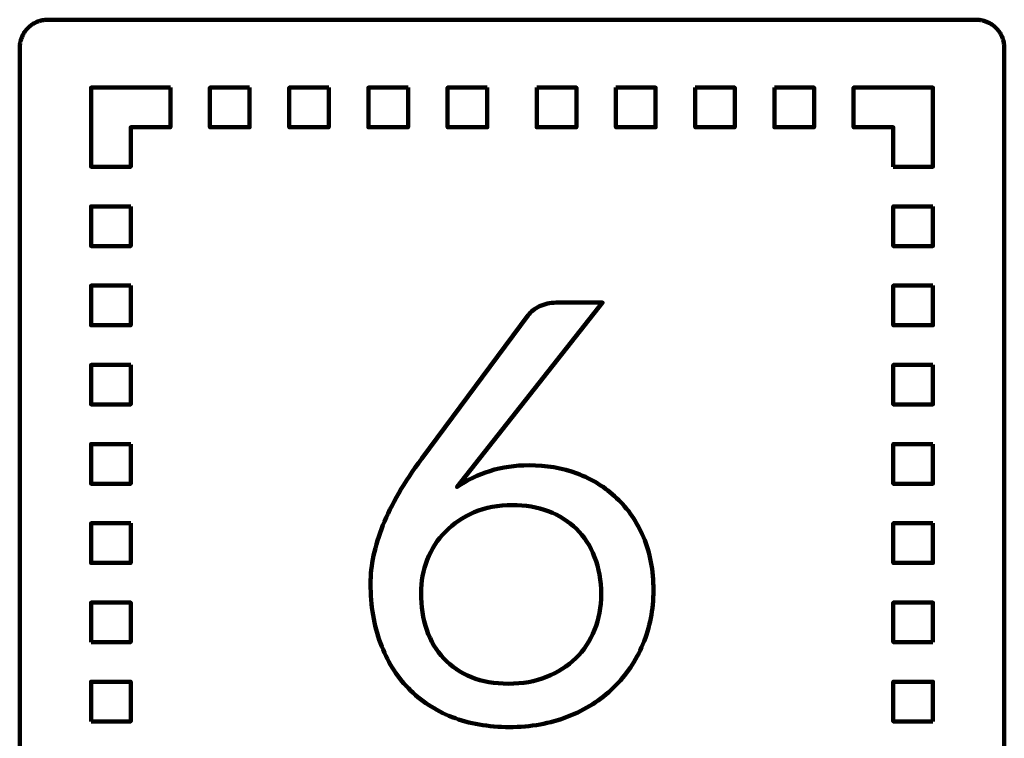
# Model space of a CAD drawing. Header units: millimetres. Extents: x -633 to 605, y -921 to 687.
# Tile 63 of 83: x 535 to 605, y -352 to -302. Entities that reach past the tile are written whole.
import ezdxf

# ---------------------------------------------------------------- set-up
doc = ezdxf.new("R2010")
doc.units = ezdxf.units.MM
doc.header["$MEASUREMENT"] = 0
doc.layers.add('Layer 1', color=7, linetype='Continuous')

msp = doc.modelspace()

# ---------------------------------------------------------------- linework, layer by layer
at = {"layer": 'Layer 1', "lineweight": 100}
for points, knots in [([(602.9018, -301.6834), (602.9018, -301.6834), (602.9648, -301.6864), (602.9648, -301.6864), (602.9648, -301.6864), (602.9648, -301.6864), (603.0278, -301.6914), (603.0278, -301.6914), (603.0278, -301.6914), (603.0278, -301.6914), (603.0908, -301.6984), (603.0908, -301.6984), (603.0908, -301.6984), (603.0908, -301.6984), (603.1538, -301.7074), (603.1538, -301.7074), (603.1538, -301.7074), (603.1538, -301.7074), (603.2158, -301.7184), (603.2158, -301.7184), (603.2158, -301.7184), (603.2158, -301.7184), (603.2778, -301.7314), (603.2778, -301.7314), (603.2778, -301.7314), (603.2778, -301.7314), (603.3398, -301.7464), (603.3398, -301.7464), (603.3398, -301.7464), (603.3398, -301.7464), (603.4008, -301.7624), (603.4008, -301.7624), (603.4008, -301.7624), (603.4008, -301.7624), (603.4608, -301.7814), (603.4608, -301.7814), (603.4608, -301.7814), (603.4608, -301.7814), (603.5208, -301.8024), (603.5208, -301.8024), (603.5208, -301.8024), (603.5208, -301.8024), (603.5798, -301.8244), (603.5798, -301.8244), (603.5798, -301.8244), (603.5798, -301.8244), (603.6378, -301.8494), (603.6378, -301.8494), (603.6378, -301.8494), (603.6378, -301.8494), (603.6958, -301.8754), (603.6958, -301.8754), (603.6958, -301.8754), (603.6958, -301.8754), (603.7528, -301.9034), (603.7528, -301.9034), (603.7528, -301.9034), (603.7528, -301.9034), (603.8078, -301.9334), (603.8078, -301.9334), (603.8078, -301.9334), (603.8078, -301.9334), (603.8628, -301.9644), (603.8628, -301.9644), (603.8628, -301.9644), (603.8628, -301.9644), (603.9168, -301.9974), (603.9168, -301.9974), (603.9168, -301.9974), (603.9168, -301.9974), (603.9698, -302.0324), (603.9698, -302.0324), (603.9698, -302.0324), (603.9698, -302.0324), (604.0208, -302.0694), (604.0208, -302.0694), (604.0208, -302.0694), (604.0208, -302.0694), (604.0718, -302.1074), (604.0718, -302.1074), (604.0718, -302.1074), (604.0718, -302.1074), (604.1208, -302.1474), (604.1208, -302.1474), (604.1208, -302.1474), (604.1208, -302.1474), (604.1688, -302.1884), (604.1688, -302.1884), (604.1688, -302.1884), (604.1688, -302.1884), (604.2148, -302.2314), (604.2148, -302.2314), (604.2148, -302.2314), (604.2148, -302.2314), (604.2608, -302.2754), (604.2608, -302.2754), (604.2608, -302.2754), (604.2608, -302.2754), (604.3038, -302.3214), (604.3038, -302.3214), (604.3038, -302.3214), (604.3038, -302.3214), (604.3468, -302.3684), (604.3468, -302.3684), (604.3468, -302.3684), (604.3468, -302.3684), (604.3868, -302.4164), (604.3868, -302.4164), (604.3868, -302.4164), (604.3868, -302.4164), (604.4268, -302.4664), (604.4268, -302.4664), (604.4268, -302.4664), (604.4268, -302.4664), (604.4638, -302.5174), (604.4638, -302.5174), (604.4638, -302.5174), (604.4638, -302.5174), (604.4998, -302.5684), (604.4998, -302.5684), (604.4998, -302.5684), (604.4998, -302.5684), (604.5348, -302.6224), (604.5348, -302.6224), (604.5348, -302.6224), (604.5348, -302.6224), (604.5668, -302.6764), (604.5668, -302.6764), (604.5668, -302.6764), (604.5668, -302.6764), (604.5978, -302.7314), (604.5978, -302.7314), (604.5978, -302.7314), (604.5978, -302.7314), (604.6278, -302.7874), (604.6278, -302.7874), (604.6278, -302.7874), (604.6278, -302.7874), (604.6548, -302.8444), (604.6548, -302.8444), (604.6548, -302.8444), (604.6548, -302.8444), (604.6808, -302.9024), (604.6808, -302.9024), (604.6808, -302.9024), (604.6808, -302.9024), (604.7038, -302.9604), (604.7038, -302.9604), (604.7038, -302.9604), (604.7038, -302.9604), (604.7258, -303.0204), (604.7258, -303.0204), (604.7258, -303.0204), (604.7258, -303.0204), (604.7458, -303.0804), (604.7458, -303.0804), (604.7458, -303.0804), (604.7458, -303.0804), (604.7638, -303.1404), (604.7638, -303.1404), (604.7638, -303.1404), (604.7638, -303.1404), (604.7798, -303.2014), (604.7798, -303.2014), (604.7798, -303.2014), (604.7798, -303.2014), (604.7948, -303.2634), (604.7948, -303.2634), (604.7948, -303.2634), (604.7948, -303.2634), (604.8068, -303.3254), (604.8068, -303.3254), (604.8068, -303.3254), (604.8068, -303.3254), (604.8168, -303.3884), (604.8168, -303.3884), (604.8168, -303.3884), (604.8168, -303.3884), (604.8258, -303.4504), (604.8258, -303.4504), (604.8258, -303.4504), (604.8258, -303.4504), (604.8318, -303.5134), (604.8318, -303.5134), (604.8318, -303.5134), (604.8318, -303.5134), (604.8358, -303.5764), (604.8358, -303.5764), (604.8358, -303.5764), (604.8358, -303.5764), (604.8388, -303.6394), (604.8388, -303.6394), (604.8388, -303.6394), (604.8388, -303.6394), (604.8388, -379.2824), (604.8388, -379.2824), (604.8388, -379.2824), (604.8388, -379.2824), (604.8378, -379.3454), (604.8378, -379.3454), (604.8378, -379.3454), (604.8378, -379.3454), (604.8348, -379.4084), (604.8348, -379.4084), (604.8348, -379.4084), (604.8348, -379.4084), (604.8298, -379.4714), (604.8298, -379.4714), (604.8298, -379.4714), (604.8298, -379.4714), (604.8228, -379.5344), (604.8228, -379.5344), (604.8228, -379.5344), (604.8228, -379.5344), (604.8138, -379.5974), (604.8138, -379.5974), (604.8138, -379.5974), (604.8138, -379.5974), (604.8028, -379.6594), (604.8028, -379.6594), (604.8028, -379.6594), (604.8028, -379.6594), (604.7898, -379.7214), (604.7898, -379.7214), (604.7898, -379.7214), (604.7898, -379.7214), (604.7748, -379.7834), (604.7748, -379.7834), (604.7748, -379.7834), (604.7748, -379.7834), (604.7588, -379.8444), (604.7588, -379.8444), (604.7588, -379.8444), (604.7588, -379.8444), (604.7398, -379.9044), (604.7398, -379.9044), (604.7398, -379.9044), (604.7398, -379.9044), (604.7188, -379.9644), (604.7188, -379.9644), (604.7188, -379.9644), (604.7188, -379.9644), (604.6968, -380.0234), (604.6968, -380.0234), (604.6968, -380.0234), (604.6968, -380.0234), (604.6718, -380.0814), (604.6718, -380.0814), (604.6718, -380.0814), (604.6718, -380.0814), (604.6458, -380.1394), (604.6458, -380.1394), (604.6458, -380.1394), (604.6458, -380.1394), (604.6178, -380.1964), (604.6178, -380.1964), (604.6178, -380.1964), (604.6178, -380.1964), (604.5878, -380.2514), (604.5878, -380.2514), (604.5878, -380.2514), (604.5878, -380.2514), (604.5568, -380.3064), (604.5568, -380.3064), (604.5568, -380.3064), (604.5568, -380.3064), (604.5238, -380.3604), (604.5238, -380.3604), (604.5238, -380.3604), (604.5238, -380.3604), (604.4888, -380.4134), (604.4888, -380.4134), (604.4888, -380.4134), (604.4888, -380.4134), (604.4518, -380.4644), (604.4518, -380.4644), (604.4518, -380.4644), (604.4518, -380.4644), (604.4138, -380.5154), (604.4138, -380.5154), (604.4138, -380.5154), (604.4138, -380.5154), (604.3738, -380.5644), (604.3738, -380.5644), (604.3738, -380.5644), (604.3738, -380.5644), (604.3328, -380.6124), (604.3328, -380.6124), (604.3328, -380.6124), (604.3328, -380.6124), (604.2898, -380.6584), (604.2898, -380.6584), (604.2898, -380.6584), (604.2898, -380.6584), (604.2458, -380.7044), (604.2458, -380.7044), (604.2458, -380.7044), (604.2458, -380.7044), (604.1998, -380.7474), (604.1998, -380.7474), (604.1998, -380.7474), (604.1998, -380.7474), (604.1528, -380.7904), (604.1528, -380.7904), (604.1528, -380.7904), (604.1528, -380.7904), (604.1048, -380.8304), (604.1048, -380.8304), (604.1048, -380.8304), (604.1048, -380.8304), (604.0548, -380.8704), (604.0548, -380.8704), (604.0548, -380.8704), (604.0548, -380.8704), (604.0038, -380.9074), (604.0038, -380.9074), (604.0038, -380.9074), (604.0038, -380.9074), (603.9528, -380.9434), (603.9528, -380.9434), (603.9528, -380.9434), (603.9528, -380.9434), (603.8988, -380.9784), (603.8988, -380.9784), (603.8988, -380.9784), (603.8988, -380.9784), (603.8448, -381.0104), (603.8448, -381.0104), (603.8448, -381.0104), (603.8448, -381.0104), (603.7898, -381.0414), (603.7898, -381.0414), (603.7898, -381.0414), (603.7898, -381.0414), (603.7338, -381.0714), (603.7338, -381.0714), (603.7338, -381.0714), (603.7338, -381.0714), (603.6768, -381.0984), (603.6768, -381.0984), (603.6768, -381.0984), (603.6768, -381.0984), (603.6188, -381.1244), (603.6188, -381.1244), (603.6188, -381.1244), (603.6188, -381.1244), (603.5608, -381.1474), (603.5608, -381.1474), (603.5608, -381.1474), (603.5608, -381.1474), (603.5008, -381.1694), (603.5008, -381.1694), (603.5008, -381.1694), (603.5008, -381.1694), (603.4408, -381.1894), (603.4408, -381.1894), (603.4408, -381.1894), (603.4408, -381.1894), (603.3808, -381.2074), (603.3808, -381.2074), (603.3808, -381.2074), (603.3808, -381.2074), (603.3198, -381.2234), (603.3198, -381.2234), (603.3198, -381.2234), (603.3198, -381.2234), (603.2578, -381.2384), (603.2578, -381.2384), (603.2578, -381.2384), (603.2578, -381.2384), (603.1958, -381.2504), (603.1958, -381.2504), (603.1958, -381.2504), (603.1958, -381.2504), (603.1328, -381.2604), (603.1328, -381.2604), (603.1328, -381.2604), (603.1328, -381.2604), (603.0708, -381.2694), (603.0708, -381.2694), (603.0708, -381.2694), (603.0708, -381.2694), (603.0078, -381.2754), (603.0078, -381.2754), (603.0078, -381.2754), (603.0078, -381.2754), (602.9448, -381.2794), (602.9448, -381.2794), (602.9448, -381.2794), (602.9448, -381.2794), (602.8818, -381.2824), (602.8818, -381.2824), (602.8818, -381.2824), (602.8818, -381.2824), (537.2388, -381.2824), (537.2388, -381.2824), (537.2388, -381.2824), (537.2388, -381.2824), (537.1758, -381.2814), (537.1758, -381.2814), (537.1758, -381.2814), (537.1758, -381.2814), (537.1128, -381.2784), (537.1128, -381.2784), (537.1128, -381.2784), (537.1128, -381.2784), (537.0498, -381.2734), (537.0498, -381.2734), (537.0498, -381.2734), (537.0498, -381.2734), (536.9868, -381.2664), (536.9868, -381.2664), (536.9868, -381.2664), (536.9868, -381.2664), (536.9238, -381.2574), (536.9238, -381.2574), (536.9238, -381.2574), (536.9238, -381.2574), (536.8618, -381.2464), (536.8618, -381.2464), (536.8618, -381.2464), (536.8618, -381.2464), (536.7998, -381.2334), (536.7998, -381.2334), (536.7998, -381.2334), (536.7998, -381.2334), (536.7378, -381.2184), (536.7378, -381.2184), (536.7378, -381.2184), (536.7378, -381.2184), (536.6768, -381.2024), (536.6768, -381.2024), (536.6768, -381.2024), (536.6768, -381.2024), (536.6168, -381.1834), (536.6168, -381.1834), (536.6168, -381.1834), (536.6168, -381.1834), (536.5568, -381.1624), (536.5568, -381.1624), (536.5568, -381.1624), (536.5568, -381.1624), (536.4978, -381.1404), (536.4978, -381.1404), (536.4978, -381.1404), (536.4978, -381.1404), (536.4398, -381.1154), (536.4398, -381.1154), (536.4398, -381.1154), (536.4398, -381.1154), (536.3818, -381.0894), (536.3818, -381.0894), (536.3818, -381.0894), (536.3818, -381.0894), (536.3248, -381.0614), (536.3248, -381.0614), (536.3248, -381.0614), (536.3248, -381.0614), (536.2698, -381.0314), (536.2698, -381.0314), (536.2698, -381.0314), (536.2698, -381.0314), (536.2148, -381.0004), (536.2148, -381.0004), (536.2148, -381.0004), (536.2148, -381.0004), (536.1608, -380.9674), (536.1608, -380.9674), (536.1608, -380.9674), (536.1608, -380.9674), (536.1078, -380.9324), (536.1078, -380.9324), (536.1078, -380.9324), (536.1078, -380.9324), (536.0568, -380.8954), (536.0568, -380.8954), (536.0568, -380.8954), (536.0568, -380.8954), (536.0058, -380.8574), (536.0058, -380.8574), (536.0058, -380.8574), (536.0058, -380.8574), (535.9568, -380.8174), (535.9568, -380.8174), (535.9568, -380.8174), (535.9568, -380.8174), (535.9088, -380.7764), (535.9088, -380.7764), (535.9088, -380.7764), (535.9088, -380.7764), (535.8628, -380.7334), (535.8628, -380.7334), (535.8628, -380.7334), (535.8628, -380.7334), (535.8168, -380.6894), (535.8168, -380.6894), (535.8168, -380.6894), (535.8168, -380.6894), (535.7738, -380.6434), (535.7738, -380.6434), (535.7738, -380.6434), (535.7738, -380.6434), (535.7308, -380.5964), (535.7308, -380.5964), (535.7308, -380.5964), (535.7308, -380.5964), (535.6908, -380.5484), (535.6908, -380.5484), (535.6908, -380.5484), (535.6908, -380.5484), (535.6508, -380.4984), (535.6508, -380.4984), (535.6508, -380.4984), (535.6508, -380.4984), (535.6138, -380.4474), (535.6138, -380.4474), (535.6138, -380.4474), (535.6138, -380.4474), (535.5778, -380.3964), (535.5778, -380.3964), (535.5778, -380.3964), (535.5778, -380.3964), (535.5428, -380.3424), (535.5428, -380.3424), (535.5428, -380.3424), (535.5428, -380.3424), (535.5108, -380.2884), (535.5108, -380.2884), (535.5108, -380.2884), (535.5108, -380.2884), (535.4798, -380.2334), (535.4798, -380.2334), (535.4798, -380.2334), (535.4798, -380.2334), (535.4498, -380.1774), (535.4498, -380.1774), (535.4498, -380.1774), (535.4498, -380.1774), (535.4228, -380.1204), (535.4228, -380.1204), (535.4228, -380.1204), (535.4228, -380.1204), (535.3968, -380.0624), (535.3968, -380.0624), (535.3968, -380.0624), (535.3968, -380.0624), (535.3738, -380.0044), (535.3738, -380.0044), (535.3738, -380.0044), (535.3738, -380.0044), (535.3518, -379.9444), (535.3518, -379.9444), (535.3518, -379.9444), (535.3518, -379.9444), (535.3318, -379.8844), (535.3318, -379.8844), (535.3318, -379.8844), (535.3318, -379.8844), (535.3138, -379.8244), (535.3138, -379.8244), (535.3138, -379.8244), (535.3138, -379.8244), (535.2978, -379.7634), (535.2978, -379.7634), (535.2978, -379.7634), (535.2978, -379.7634), (535.2828, -379.7014), (535.2828, -379.7014), (535.2828, -379.7014), (535.2828, -379.7014), (535.2708, -379.6394), (535.2708, -379.6394), (535.2708, -379.6394), (535.2708, -379.6394), (535.2608, -379.5764), (535.2608, -379.5764), (535.2608, -379.5764), (535.2608, -379.5764), (535.2518, -379.5144), (535.2518, -379.5144), (535.2518, -379.5144), (535.2518, -379.5144), (535.2458, -379.4514), (535.2458, -379.4514), (535.2458, -379.4514), (535.2458, -379.4514), (535.2418, -379.3884), (535.2418, -379.3884), (535.2418, -379.3884), (535.2418, -379.3884), (535.2388, -379.3254), (535.2388, -379.3254), (535.2388, -379.3254), (535.2388, -379.3254), (535.2388, -303.6824), (535.2388, -303.6824), (535.2388, -303.6824), (535.2388, -303.6824), (535.2398, -303.6194), (535.2398, -303.6194), (535.2398, -303.6194), (535.2398, -303.6194), (535.2428, -303.5564), (535.2428, -303.5564), (535.2428, -303.5564), (535.2428, -303.5564), (535.2478, -303.4934), (535.2478, -303.4934), (535.2478, -303.4934), (535.2478, -303.4934), (535.2548, -303.4304), (535.2548, -303.4304), (535.2548, -303.4304), (535.2548, -303.4304), (535.2638, -303.3674), (535.2638, -303.3674), (535.2638, -303.3674), (535.2638, -303.3674), (535.2748, -303.3054), (535.2748, -303.3054), (535.2748, -303.3054), (535.2748, -303.3054), (535.2878, -303.2434), (535.2878, -303.2434), (535.2878, -303.2434), (535.2878, -303.2434), (535.3028, -303.1814), (535.3028, -303.1814), (535.3028, -303.1814), (535.3028, -303.1814), (535.3188, -303.1204), (535.3188, -303.1204), (535.3188, -303.1204), (535.3188, -303.1204), (535.3378, -303.0604), (535.3378, -303.0604), (535.3378, -303.0604), (535.3378, -303.0604), (535.3588, -303.0004), (535.3588, -303.0004), (535.3588, -303.0004), (535.3588, -303.0004), (535.3808, -302.9414), (535.3808, -302.9414), (535.3808, -302.9414), (535.3808, -302.9414), (535.4058, -302.8834), (535.4058, -302.8834), (535.4058, -302.8834), (535.4058, -302.8834), (535.4318, -302.8254), (535.4318, -302.8254), (535.4318, -302.8254), (535.4318, -302.8254), (535.4598, -302.7684), (535.4598, -302.7684), (535.4598, -302.7684), (535.4598, -302.7684), (535.4898, -302.7134), (535.4898, -302.7134), (535.4898, -302.7134), (535.4898, -302.7134), (535.5208, -302.6584), (535.5208, -302.6584), (535.5208, -302.6584), (535.5208, -302.6584), (535.5538, -302.6044), (535.5538, -302.6044), (535.5538, -302.6044), (535.5538, -302.6044), (535.5888, -302.5514), (535.5888, -302.5514), (535.5888, -302.5514), (535.5888, -302.5514), (535.6258, -302.5004), (535.6258, -302.5004), (535.6258, -302.5004), (535.6258, -302.5004), (535.6638, -302.4494), (535.6638, -302.4494), (535.6638, -302.4494), (535.6638, -302.4494), (535.7038, -302.4004), (535.7038, -302.4004), (535.7038, -302.4004), (535.7038, -302.4004), (535.7448, -302.3524), (535.7448, -302.3524), (535.7448, -302.3524), (535.7448, -302.3524), (535.7878, -302.3064), (535.7878, -302.3064), (535.7878, -302.3064), (535.7878, -302.3064), (535.8318, -302.2604), (535.8318, -302.2604), (535.8318, -302.2604), (535.8318, -302.2604), (535.8778, -302.2174), (535.8778, -302.2174), (535.8778, -302.2174), (535.8778, -302.2174), (535.9248, -302.1744), (535.9248, -302.1744), (535.9248, -302.1744), (535.9248, -302.1744), (535.9728, -302.1344), (535.9728, -302.1344), (535.9728, -302.1344), (535.9728, -302.1344), (536.0228, -302.0944), (536.0228, -302.0944), (536.0228, -302.0944), (536.0228, -302.0944), (536.0738, -302.0574), (536.0738, -302.0574), (536.0738, -302.0574), (536.0738, -302.0574), (536.1248, -302.0214), (536.1248, -302.0214), (536.1248, -302.0214), (536.1248, -302.0214), (536.1788, -301.9864), (536.1788, -301.9864), (536.1788, -301.9864), (536.1788, -301.9864), (536.2328, -301.9544), (536.2328, -301.9544), (536.2328, -301.9544), (536.2328, -301.9544), (536.2878, -301.9234), (536.2878, -301.9234), (536.2878, -301.9234), (536.2878, -301.9234), (536.3438, -301.8934), (536.3438, -301.8934), (536.3438, -301.8934), (536.3438, -301.8934), (536.4008, -301.8664), (536.4008, -301.8664), (536.4008, -301.8664), (536.4008, -301.8664), (536.4588, -301.8404), (536.4588, -301.8404), (536.4588, -301.8404), (536.4588, -301.8404), (536.5168, -301.8174), (536.5168, -301.8174), (536.5168, -301.8174), (536.5168, -301.8174), (536.5768, -301.7954), (536.5768, -301.7954), (536.5768, -301.7954), (536.5768, -301.7954), (536.6368, -301.7754), (536.6368, -301.7754), (536.6368, -301.7754), (536.6368, -301.7754), (536.6968, -301.7574), (536.6968, -301.7574), (536.6968, -301.7574), (536.6968, -301.7574), (536.7578, -301.7414), (536.7578, -301.7414), (536.7578, -301.7414), (536.7578, -301.7414), (536.8198, -301.7264), (536.8198, -301.7264), (536.8198, -301.7264), (536.8198, -301.7264), (536.8818, -301.7144), (536.8818, -301.7144), (536.8818, -301.7144), (536.8818, -301.7144), (536.9448, -301.7044), (536.9448, -301.7044), (536.9448, -301.7044), (536.9448, -301.7044), (537.0068, -301.6954), (537.0068, -301.6954), (537.0068, -301.6954), (537.0068, -301.6954), (537.0698, -301.6894), (537.0698, -301.6894), (537.0698, -301.6894), (537.0698, -301.6894), (537.1328, -301.6854), (537.1328, -301.6854), (537.1328, -301.6854), (537.1328, -301.6854), (537.1958, -301.6824), (537.1958, -301.6824), (537.1958, -301.6824), (537.1958, -301.6824), (602.8388, -301.6824), (602.8388, -301.6824), (602.8388, -301.6824), (602.8388, -301.6824), (602.9018, -301.6834), (602.9018, -301.6834)], [0, 0, 0, 0, 0.0049751, 0.0049751, 0.0049751, 0.0049751, 0.0099502, 0.0099502, 0.0099502, 0.0099502, 0.0149254, 0.0149254, 0.0149254, 0.0149254, 0.0199005, 0.0199005, 0.0199005, 0.0199005, 0.0248756, 0.0248756, 0.0248756, 0.0248756, 0.0298507, 0.0298507, 0.0298507, 0.0298507, 0.0348259, 0.0348259, 0.0348259, 0.0348259, 0.039801, 0.039801, 0.039801, 0.039801, 0.0447761, 0.0447761, 0.0447761, 0.0447761, 0.0497512, 0.0497512, 0.0497512, 0.0497512, 0.0547264, 0.0547264, 0.0547264, 0.0547264, 0.0597015, 0.0597015, 0.0597015, 0.0597015, 0.0646766, 0.0646766, 0.0646766, 0.0646766, 0.0696517, 0.0696517, 0.0696517, 0.0696517, 0.0746269, 0.0746269, 0.0746269, 0.0746269, 0.079602, 0.079602, 0.079602, 0.079602, 0.0845771, 0.0845771, 0.0845771, 0.0845771, 0.0895522, 0.0895522, 0.0895522, 0.0895522, 0.0945274, 0.0945274, 0.0945274, 0.0945274, 0.0995025, 0.0995025, 0.0995025, 0.0995025, 0.1044776, 0.1044776, 0.1044776, 0.1044776, 0.1094527, 0.1094527, 0.1094527, 0.1094527, 0.1144279, 0.1144279, 0.1144279, 0.1144279, 0.119403, 0.119403, 0.119403, 0.119403, 0.1243781, 0.1243781, 0.1243781, 0.1243781, 0.1293532, 0.1293532, 0.1293532, 0.1293532, 0.1343284, 0.1343284, 0.1343284, 0.1343284, 0.1393035, 0.1393035, 0.1393035, 0.1393035, 0.1442786, 0.1442786, 0.1442786, 0.1442786, 0.1492537, 0.1492537, 0.1492537, 0.1492537, 0.1542289, 0.1542289, 0.1542289, 0.1542289, 0.159204, 0.159204, 0.159204, 0.159204, 0.1641791, 0.1641791, 0.1641791, 0.1641791, 0.1691542, 0.1691542, 0.1691542, 0.1691542, 0.1741294, 0.1741294, 0.1741294, 0.1741294, 0.1791045, 0.1791045, 0.1791045, 0.1791045, 0.1840796, 0.1840796, 0.1840796, 0.1840796, 0.1890547, 0.1890547, 0.1890547, 0.1890547, 0.1940299, 0.1940299, 0.1940299, 0.1940299, 0.199005, 0.199005, 0.199005, 0.199005, 0.2039801, 0.2039801, 0.2039801, 0.2039801, 0.2089552, 0.2089552, 0.2089552, 0.2089552, 0.2139303, 0.2139303, 0.2139303, 0.2139303, 0.2189055, 0.2189055, 0.2189055, 0.2189055, 0.2238806, 0.2238806, 0.2238806, 0.2238806, 0.2288557, 0.2288557, 0.2288557, 0.2288557, 0.2338308, 0.2338308, 0.2338308, 0.2338308, 0.238806, 0.238806, 0.238806, 0.238806, 0.2437811, 0.2437811, 0.2437811, 0.2437811, 0.2487562, 0.2487562, 0.2487562, 0.2487562, 0.2537313, 0.2537313, 0.2537313, 0.2537313, 0.2587065, 0.2587065, 0.2587065, 0.2587065, 0.2636816, 0.2636816, 0.2636816, 0.2636816, 0.2686567, 0.2686567, 0.2686567, 0.2686567, 0.2736318, 0.2736318, 0.2736318, 0.2736318, 0.278607, 0.278607, 0.278607, 0.278607, 0.2835821, 0.2835821, 0.2835821, 0.2835821, 0.2885572, 0.2885572, 0.2885572, 0.2885572, 0.2935323, 0.2935323, 0.2935323, 0.2935323, 0.2985075, 0.2985075, 0.2985075, 0.2985075, 0.3034826, 0.3034826, 0.3034826, 0.3034826, 0.3084577, 0.3084577, 0.3084577, 0.3084577, 0.3134328, 0.3134328, 0.3134328, 0.3134328, 0.318408, 0.318408, 0.318408, 0.318408, 0.3233831, 0.3233831, 0.3233831, 0.3233831, 0.3283582, 0.3283582, 0.3283582, 0.3283582, 0.3333333, 0.3333333, 0.3333333, 0.3333333, 0.3383085, 0.3383085, 0.3383085, 0.3383085, 0.3432836, 0.3432836, 0.3432836, 0.3432836, 0.3482587, 0.3482587, 0.3482587, 0.3482587, 0.3532338, 0.3532338, 0.3532338, 0.3532338, 0.358209, 0.358209, 0.358209, 0.358209, 0.3631841, 0.3631841, 0.3631841, 0.3631841, 0.3681592, 0.3681592, 0.3681592, 0.3681592, 0.3731343, 0.3731343, 0.3731343, 0.3731343, 0.3781095, 0.3781095, 0.3781095, 0.3781095, 0.3830846, 0.3830846, 0.3830846, 0.3830846, 0.3880597, 0.3880597, 0.3880597, 0.3880597, 0.3930348, 0.3930348, 0.3930348, 0.3930348, 0.39801, 0.39801, 0.39801, 0.39801, 0.4029851, 0.4029851, 0.4029851, 0.4029851, 0.4079602, 0.4079602, 0.4079602, 0.4079602, 0.4129353, 0.4129353, 0.4129353, 0.4129353, 0.4179104, 0.4179104, 0.4179104, 0.4179104, 0.4228856, 0.4228856, 0.4228856, 0.4228856, 0.4278607, 0.4278607, 0.4278607, 0.4278607, 0.4328358, 0.4328358, 0.4328358, 0.4328358, 0.4378109, 0.4378109, 0.4378109, 0.4378109, 0.4427861, 0.4427861, 0.4427861, 0.4427861, 0.4477612, 0.4477612, 0.4477612, 0.4477612, 0.4527363, 0.4527363, 0.4527363, 0.4527363, 0.4577114, 0.4577114, 0.4577114, 0.4577114, 0.4626866, 0.4626866, 0.4626866, 0.4626866, 0.4676617, 0.4676617, 0.4676617, 0.4676617, 0.4726368, 0.4726368, 0.4726368, 0.4726368, 0.4776119, 0.4776119, 0.4776119, 0.4776119, 0.4825871, 0.4825871, 0.4825871, 0.4825871, 0.4875622, 0.4875622, 0.4875622, 0.4875622, 0.4925373, 0.4925373, 0.4925373, 0.4925373, 0.4975124, 0.4975124, 0.4975124, 0.4975124, 0.5024876, 0.5024876, 0.5024876, 0.5024876, 0.5074627, 0.5074627, 0.5074627, 0.5074627, 0.5124378, 0.5124378, 0.5124378, 0.5124378, 0.5174129, 0.5174129, 0.5174129, 0.5174129, 0.5223881, 0.5223881, 0.5223881, 0.5223881, 0.5273632, 0.5273632, 0.5273632, 0.5273632, 0.5323383, 0.5323383, 0.5323383, 0.5323383, 0.5373134, 0.5373134, 0.5373134, 0.5373134, 0.5422886, 0.5422886, 0.5422886, 0.5422886, 0.5472637, 0.5472637, 0.5472637, 0.5472637, 0.5522388, 0.5522388, 0.5522388, 0.5522388, 0.5572139, 0.5572139, 0.5572139, 0.5572139, 0.5621891, 0.5621891, 0.5621891, 0.5621891, 0.5671642, 0.5671642, 0.5671642, 0.5671642, 0.5721393, 0.5721393, 0.5721393, 0.5721393, 0.5771144, 0.5771144, 0.5771144, 0.5771144, 0.5820896, 0.5820896, 0.5820896, 0.5820896, 0.5870647, 0.5870647, 0.5870647, 0.5870647, 0.5920398, 0.5920398, 0.5920398, 0.5920398, 0.5970149, 0.5970149, 0.5970149, 0.5970149, 0.60199, 0.60199, 0.60199, 0.60199, 0.6069652, 0.6069652, 0.6069652, 0.6069652, 0.6119403, 0.6119403, 0.6119403, 0.6119403, 0.6169154, 0.6169154, 0.6169154, 0.6169154, 0.6218905, 0.6218905, 0.6218905, 0.6218905, 0.6268657, 0.6268657, 0.6268657, 0.6268657, 0.6318408, 0.6318408, 0.6318408, 0.6318408, 0.6368159, 0.6368159, 0.6368159, 0.6368159, 0.641791, 0.641791, 0.641791, 0.641791, 0.6467662, 0.6467662, 0.6467662, 0.6467662, 0.6517413, 0.6517413, 0.6517413, 0.6517413, 0.6567164, 0.6567164, 0.6567164, 0.6567164, 0.6616915, 0.6616915, 0.6616915, 0.6616915, 0.6666667, 0.6666667, 0.6666667, 0.6666667, 0.6716418, 0.6716418, 0.6716418, 0.6716418, 0.6766169, 0.6766169, 0.6766169, 0.6766169, 0.681592, 0.681592, 0.681592, 0.681592, 0.6865672, 0.6865672, 0.6865672, 0.6865672, 0.6915423, 0.6915423, 0.6915423, 0.6915423, 0.6965174, 0.6965174, 0.6965174, 0.6965174, 0.7014925, 0.7014925, 0.7014925, 0.7014925, 0.7064677, 0.7064677, 0.7064677, 0.7064677, 0.7114428, 0.7114428, 0.7114428, 0.7114428, 0.7164179, 0.7164179, 0.7164179, 0.7164179, 0.721393, 0.721393, 0.721393, 0.721393, 0.7263682, 0.7263682, 0.7263682, 0.7263682, 0.7313433, 0.7313433, 0.7313433, 0.7313433, 0.7363184, 0.7363184, 0.7363184, 0.7363184, 0.7412935, 0.7412935, 0.7412935, 0.7412935, 0.7462687, 0.7462687, 0.7462687, 0.7462687, 0.7512438, 0.7512438, 0.7512438, 0.7512438, 0.7562189, 0.7562189, 0.7562189, 0.7562189, 0.761194, 0.761194, 0.761194, 0.761194, 0.7661692, 0.7661692, 0.7661692, 0.7661692, 0.7711443, 0.7711443, 0.7711443, 0.7711443, 0.7761194, 0.7761194, 0.7761194, 0.7761194, 0.7810945, 0.7810945, 0.7810945, 0.7810945, 0.7860697, 0.7860697, 0.7860697, 0.7860697, 0.7910448, 0.7910448, 0.7910448, 0.7910448, 0.7960199, 0.7960199, 0.7960199, 0.7960199, 0.800995, 0.800995, 0.800995, 0.800995, 0.8059701, 0.8059701, 0.8059701, 0.8059701, 0.8109453, 0.8109453, 0.8109453, 0.8109453, 0.8159204, 0.8159204, 0.8159204, 0.8159204, 0.8208955, 0.8208955, 0.8208955, 0.8208955, 0.8258706, 0.8258706, 0.8258706, 0.8258706, 0.8308458, 0.8308458, 0.8308458, 0.8308458, 0.8358209, 0.8358209, 0.8358209, 0.8358209, 0.840796, 0.840796, 0.840796, 0.840796, 0.8457711, 0.8457711, 0.8457711, 0.8457711, 0.8507463, 0.8507463, 0.8507463, 0.8507463, 0.8557214, 0.8557214, 0.8557214, 0.8557214, 0.8606965, 0.8606965, 0.8606965, 0.8606965, 0.8656716, 0.8656716, 0.8656716, 0.8656716, 0.8706468, 0.8706468, 0.8706468, 0.8706468, 0.8756219, 0.8756219, 0.8756219, 0.8756219, 0.880597, 0.880597, 0.880597, 0.880597, 0.8855721, 0.8855721, 0.8855721, 0.8855721, 0.8905473, 0.8905473, 0.8905473, 0.8905473, 0.8955224, 0.8955224, 0.8955224, 0.8955224, 0.9004975, 0.9004975, 0.9004975, 0.9004975, 0.9054726, 0.9054726, 0.9054726, 0.9054726, 0.9104478, 0.9104478, 0.9104478, 0.9104478, 0.9154229, 0.9154229, 0.9154229, 0.9154229, 0.920398, 0.920398, 0.920398, 0.920398, 0.9253731, 0.9253731, 0.9253731, 0.9253731, 0.9303483, 0.9303483, 0.9303483, 0.9303483, 0.9353234, 0.9353234, 0.9353234, 0.9353234, 0.9402985, 0.9402985, 0.9402985, 0.9402985, 0.9452736, 0.9452736, 0.9452736, 0.9452736, 0.9502488, 0.9502488, 0.9502488, 0.9502488, 0.9552239, 0.9552239, 0.9552239, 0.9552239, 0.960199, 0.960199, 0.960199, 0.960199, 0.9651741, 0.9651741, 0.9651741, 0.9651741, 0.9701493, 0.9701493, 0.9701493, 0.9701493, 0.9751244, 0.9751244, 0.9751244, 0.9751244, 0.9800995, 0.9800995, 0.9800995, 0.9800995, 0.9850746, 0.9850746, 0.9850746, 0.9850746, 0.9900498, 0.9900498, 0.9900498, 0.9900498, 1, 1, 1, 1]), ([(545.8888, -306.4824), (545.8888, -306.4824), (540.2888, -306.4824), (540.2888, -306.4824), (540.2888, -306.4824), (540.2888, -306.4824), (540.2888, -312.0824), (540.2888, -312.0824), (540.2888, -312.0824), (540.2888, -312.0824), (543.0888, -312.0824), (543.0888, -312.0824), (543.0888, -312.0824), (543.0888, -312.0824), (543.0888, -309.2824), (543.0888, -309.2824), (543.0888, -309.2824), (543.0888, -309.2824), (545.8888, -309.2824), (545.8888, -309.2824), (545.8888, -309.2824), (545.8888, -309.2824), (545.8888, -306.4824), (545.8888, -306.4824)], [0, 0, 0, 0, 0.1428571, 0.1428571, 0.1428571, 0.1428571, 0.2857143, 0.2857143, 0.2857143, 0.2857143, 0.4285714, 0.4285714, 0.4285714, 0.4285714, 0.5714286, 0.5714286, 0.5714286, 0.5714286, 0.7142857, 0.7142857, 0.7142857, 0.7142857, 1, 1, 1, 1]), ([(551.4888, -306.4824), (551.4888, -306.4824), (548.6888, -306.4824), (548.6888, -306.4824), (548.6888, -306.4824), (548.6888, -306.4824), (548.6888, -309.2824), (548.6888, -309.2824), (548.6888, -309.2824), (548.6888, -309.2824), (551.4888, -309.2824), (551.4888, -309.2824), (551.4888, -309.2824), (551.4888, -309.2824), (551.4888, -306.4824), (551.4888, -306.4824)], [0, 0, 0, 0, 0.2, 0.2, 0.2, 0.2, 0.4, 0.4, 0.4, 0.4, 0.6, 0.6, 0.6, 0.6, 1, 1, 1, 1]), ([(557.0888, -306.4824), (557.0888, -306.4824), (554.2888, -306.4824), (554.2888, -306.4824), (554.2888, -306.4824), (554.2888, -306.4824), (554.2888, -309.2824), (554.2888, -309.2824), (554.2888, -309.2824), (554.2888, -309.2824), (557.0888, -309.2824), (557.0888, -309.2824), (557.0888, -309.2824), (557.0888, -309.2824), (557.0888, -306.4824), (557.0888, -306.4824)], [0, 0, 0, 0, 0.2, 0.2, 0.2, 0.2, 0.4, 0.4, 0.4, 0.4, 0.6, 0.6, 0.6, 0.6, 1, 1, 1, 1]), ([(562.6888, -306.4824), (562.6888, -306.4824), (559.8888, -306.4824), (559.8888, -306.4824), (559.8888, -306.4824), (559.8888, -306.4824), (559.8888, -309.2824), (559.8888, -309.2824), (559.8888, -309.2824), (559.8888, -309.2824), (562.6888, -309.2824), (562.6888, -309.2824), (562.6888, -309.2824), (562.6888, -309.2824), (562.6888, -306.4824), (562.6888, -306.4824)], [0, 0, 0, 0, 0.2, 0.2, 0.2, 0.2, 0.4, 0.4, 0.4, 0.4, 0.6, 0.6, 0.6, 0.6, 1, 1, 1, 1]), ([(568.2888, -306.4824), (568.2888, -306.4824), (565.4888, -306.4824), (565.4888, -306.4824), (565.4888, -306.4824), (565.4888, -306.4824), (565.4888, -309.2824), (565.4888, -309.2824), (565.4888, -309.2824), (565.4888, -309.2824), (568.2888, -309.2824), (568.2888, -309.2824), (568.2888, -309.2824), (568.2888, -309.2824), (568.2888, -306.4824), (568.2888, -306.4824)], [0, 0, 0, 0, 0.2, 0.2, 0.2, 0.2, 0.4, 0.4, 0.4, 0.4, 0.6, 0.6, 0.6, 0.6, 1, 1, 1, 1]), ([(571.7888, -306.4824), (571.7888, -306.4824), (574.5888, -306.4824), (574.5888, -306.4824), (574.5888, -306.4824), (574.5888, -306.4824), (574.5888, -309.2824), (574.5888, -309.2824), (574.5888, -309.2824), (574.5888, -309.2824), (571.7888, -309.2824), (571.7888, -309.2824), (571.7888, -309.2824), (571.7888, -309.2824), (571.7888, -306.4824), (571.7888, -306.4824)], [0, 0, 0, 0, 0.2, 0.2, 0.2, 0.2, 0.4, 0.4, 0.4, 0.4, 0.6, 0.6, 0.6, 0.6, 1, 1, 1, 1]), ([(577.3888, -306.4824), (577.3888, -306.4824), (580.1888, -306.4824), (580.1888, -306.4824), (580.1888, -306.4824), (580.1888, -306.4824), (580.1888, -309.2824), (580.1888, -309.2824), (580.1888, -309.2824), (580.1888, -309.2824), (577.3888, -309.2824), (577.3888, -309.2824), (577.3888, -309.2824), (577.3888, -309.2824), (577.3888, -306.4824), (577.3888, -306.4824)], [0, 0, 0, 0, 0.2, 0.2, 0.2, 0.2, 0.4, 0.4, 0.4, 0.4, 0.6, 0.6, 0.6, 0.6, 1, 1, 1, 1]), ([(582.9888, -306.4824), (582.9888, -306.4824), (585.7888, -306.4824), (585.7888, -306.4824), (585.7888, -306.4824), (585.7888, -306.4824), (585.7888, -309.2824), (585.7888, -309.2824), (585.7888, -309.2824), (585.7888, -309.2824), (582.9888, -309.2824), (582.9888, -309.2824), (582.9888, -309.2824), (582.9888, -309.2824), (582.9888, -306.4824), (582.9888, -306.4824)], [0, 0, 0, 0, 0.2, 0.2, 0.2, 0.2, 0.4, 0.4, 0.4, 0.4, 0.6, 0.6, 0.6, 0.6, 1, 1, 1, 1]), ([(588.5888, -306.4824), (588.5888, -306.4824), (591.3888, -306.4824), (591.3888, -306.4824), (591.3888, -306.4824), (591.3888, -306.4824), (591.3888, -309.2824), (591.3888, -309.2824), (591.3888, -309.2824), (591.3888, -309.2824), (588.5888, -309.2824), (588.5888, -309.2824), (588.5888, -309.2824), (588.5888, -309.2824), (588.5888, -306.4824), (588.5888, -306.4824)], [0, 0, 0, 0, 0.2, 0.2, 0.2, 0.2, 0.4, 0.4, 0.4, 0.4, 0.6, 0.6, 0.6, 0.6, 1, 1, 1, 1]), ([(596.9888, -312.0824), (596.9888, -312.0824), (599.7888, -312.0824), (599.7888, -312.0824), (599.7888, -312.0824), (599.7888, -312.0824), (599.7888, -306.4824), (599.7888, -306.4824), (599.7888, -306.4824), (599.7888, -306.4824), (594.1888, -306.4824), (594.1888, -306.4824), (594.1888, -306.4824), (594.1888, -306.4824), (594.1888, -309.2824), (594.1888, -309.2824), (594.1888, -309.2824), (594.1888, -309.2824), (596.9888, -309.2824), (596.9888, -309.2824), (596.9888, -309.2824), (596.9888, -309.2824), (596.9888, -312.0824), (596.9888, -312.0824)], [0, 0, 0, 0, 0.1428571, 0.1428571, 0.1428571, 0.1428571, 0.2857143, 0.2857143, 0.2857143, 0.2857143, 0.4285714, 0.4285714, 0.4285714, 0.4285714, 0.5714286, 0.5714286, 0.5714286, 0.5714286, 0.7142857, 0.7142857, 0.7142857, 0.7142857, 1, 1, 1, 1]), ([(543.0888, -314.8824), (543.0888, -314.8824), (540.2888, -314.8824), (540.2888, -314.8824), (540.2888, -314.8824), (540.2888, -314.8824), (540.2888, -317.6824), (540.2888, -317.6824), (540.2888, -317.6824), (540.2888, -317.6824), (543.0888, -317.6824), (543.0888, -317.6824), (543.0888, -317.6824), (543.0888, -317.6824), (543.0888, -314.8824), (543.0888, -314.8824)], [0, 0, 0, 0, 0.2, 0.2, 0.2, 0.2, 0.4, 0.4, 0.4, 0.4, 0.6, 0.6, 0.6, 0.6, 1, 1, 1, 1]), ([(599.7888, -314.8824), (599.7888, -314.8824), (596.9888, -314.8824), (596.9888, -314.8824), (596.9888, -314.8824), (596.9888, -314.8824), (596.9888, -317.6824), (596.9888, -317.6824), (596.9888, -317.6824), (596.9888, -317.6824), (599.7888, -317.6824), (599.7888, -317.6824), (599.7888, -317.6824), (599.7888, -317.6824), (599.7888, -314.8824), (599.7888, -314.8824)], [0, 0, 0, 0, 0.2, 0.2, 0.2, 0.2, 0.4, 0.4, 0.4, 0.4, 0.6, 0.6, 0.6, 0.6, 1, 1, 1, 1]), ([(543.0888, -320.4824), (543.0888, -320.4824), (540.2888, -320.4824), (540.2888, -320.4824), (540.2888, -320.4824), (540.2888, -320.4824), (540.2888, -323.2824), (540.2888, -323.2824), (540.2888, -323.2824), (540.2888, -323.2824), (543.0888, -323.2824), (543.0888, -323.2824), (543.0888, -323.2824), (543.0888, -323.2824), (543.0888, -320.4824), (543.0888, -320.4824)], [0, 0, 0, 0, 0.2, 0.2, 0.2, 0.2, 0.4, 0.4, 0.4, 0.4, 0.6, 0.6, 0.6, 0.6, 1, 1, 1, 1]), ([(599.7888, -320.4824), (599.7888, -320.4824), (596.9888, -320.4824), (596.9888, -320.4824), (596.9888, -320.4824), (596.9888, -320.4824), (596.9888, -323.2824), (596.9888, -323.2824), (596.9888, -323.2824), (596.9888, -323.2824), (599.7888, -323.2824), (599.7888, -323.2824), (599.7888, -323.2824), (599.7888, -323.2824), (599.7888, -320.4824), (599.7888, -320.4824)], [0, 0, 0, 0, 0.2, 0.2, 0.2, 0.2, 0.4, 0.4, 0.4, 0.4, 0.6, 0.6, 0.6, 0.6, 1, 1, 1, 1]), ([(543.0888, -326.0824), (543.0888, -326.0824), (540.2888, -326.0824), (540.2888, -326.0824), (540.2888, -326.0824), (540.2888, -326.0824), (540.2888, -328.8824), (540.2888, -328.8824), (540.2888, -328.8824), (540.2888, -328.8824), (543.0888, -328.8824), (543.0888, -328.8824), (543.0888, -328.8824), (543.0888, -328.8824), (543.0888, -326.0824), (543.0888, -326.0824)], [0, 0, 0, 0, 0.2, 0.2, 0.2, 0.2, 0.4, 0.4, 0.4, 0.4, 0.6, 0.6, 0.6, 0.6, 1, 1, 1, 1]), ([(599.7888, -326.0824), (599.7888, -326.0824), (596.9888, -326.0824), (596.9888, -326.0824), (596.9888, -326.0824), (596.9888, -326.0824), (596.9888, -328.8824), (596.9888, -328.8824), (596.9888, -328.8824), (596.9888, -328.8824), (599.7888, -328.8824), (599.7888, -328.8824), (599.7888, -328.8824), (599.7888, -328.8824), (599.7888, -326.0824), (599.7888, -326.0824)], [0, 0, 0, 0, 0.2, 0.2, 0.2, 0.2, 0.4, 0.4, 0.4, 0.4, 0.6, 0.6, 0.6, 0.6, 1, 1, 1, 1]), ([(543.0888, -331.6824), (543.0888, -331.6824), (540.2888, -331.6824), (540.2888, -331.6824), (540.2888, -331.6824), (540.2888, -331.6824), (540.2888, -334.4824), (540.2888, -334.4824), (540.2888, -334.4824), (540.2888, -334.4824), (543.0888, -334.4824), (543.0888, -334.4824), (543.0888, -334.4824), (543.0888, -334.4824), (543.0888, -331.6824), (543.0888, -331.6824)], [0, 0, 0, 0, 0.2, 0.2, 0.2, 0.2, 0.4, 0.4, 0.4, 0.4, 0.6, 0.6, 0.6, 0.6, 1, 1, 1, 1]), ([(599.7888, -331.6824), (599.7888, -331.6824), (596.9888, -331.6824), (596.9888, -331.6824), (596.9888, -331.6824), (596.9888, -331.6824), (596.9888, -334.4824), (596.9888, -334.4824), (596.9888, -334.4824), (596.9888, -334.4824), (599.7888, -334.4824), (599.7888, -334.4824), (599.7888, -334.4824), (599.7888, -334.4824), (599.7888, -331.6824), (599.7888, -331.6824)], [0, 0, 0, 0, 0.2, 0.2, 0.2, 0.2, 0.4, 0.4, 0.4, 0.4, 0.6, 0.6, 0.6, 0.6, 1, 1, 1, 1]), ([(543.0888, -337.2824), (543.0888, -337.2824), (540.2888, -337.2824), (540.2888, -337.2824), (540.2888, -337.2824), (540.2888, -337.2824), (540.2888, -340.0824), (540.2888, -340.0824), (540.2888, -340.0824), (540.2888, -340.0824), (543.0888, -340.0824), (543.0888, -340.0824), (543.0888, -340.0824), (543.0888, -340.0824), (543.0888, -337.2824), (543.0888, -337.2824)], [0, 0, 0, 0, 0.2, 0.2, 0.2, 0.2, 0.4, 0.4, 0.4, 0.4, 0.6, 0.6, 0.6, 0.6, 1, 1, 1, 1]), ([(599.7888, -337.2824), (599.7888, -337.2824), (596.9888, -337.2824), (596.9888, -337.2824), (596.9888, -337.2824), (596.9888, -337.2824), (596.9888, -340.0824), (596.9888, -340.0824), (596.9888, -340.0824), (596.9888, -340.0824), (599.7888, -340.0824), (599.7888, -340.0824), (599.7888, -340.0824), (599.7888, -340.0824), (599.7888, -337.2824), (599.7888, -337.2824)], [0, 0, 0, 0, 0.2, 0.2, 0.2, 0.2, 0.4, 0.4, 0.4, 0.4, 0.6, 0.6, 0.6, 0.6, 1, 1, 1, 1]), ([(540.2888, -345.6824), (540.2888, -345.6824), (543.0888, -345.6824), (543.0888, -345.6824), (543.0888, -345.6824), (543.0888, -345.6824), (543.0888, -342.8824), (543.0888, -342.8824), (543.0888, -342.8824), (543.0888, -342.8824), (540.2888, -342.8824), (540.2888, -342.8824), (540.2888, -342.8824), (540.2888, -342.8824), (540.2888, -345.6824), (540.2888, -345.6824)], [0, 0, 0, 0, 0.2, 0.2, 0.2, 0.2, 0.4, 0.4, 0.4, 0.4, 0.6, 0.6, 0.6, 0.6, 1, 1, 1, 1]), ([(599.7888, -345.6824), (599.7888, -345.6824), (596.9888, -345.6824), (596.9888, -345.6824), (596.9888, -345.6824), (596.9888, -345.6824), (596.9888, -342.8824), (596.9888, -342.8824), (596.9888, -342.8824), (596.9888, -342.8824), (599.7888, -342.8824), (599.7888, -342.8824), (599.7888, -342.8824), (599.7888, -342.8824), (599.7888, -345.6824), (599.7888, -345.6824)], [0, 0, 0, 0, 0.2, 0.2, 0.2, 0.2, 0.4, 0.4, 0.4, 0.4, 0.6, 0.6, 0.6, 0.6, 1, 1, 1, 1]), ([(540.2888, -351.2824), (540.2888, -351.2824), (543.0888, -351.2824), (543.0888, -351.2824), (543.0888, -351.2824), (543.0888, -351.2824), (543.0888, -348.4824), (543.0888, -348.4824), (543.0888, -348.4824), (543.0888, -348.4824), (540.2888, -348.4824), (540.2888, -348.4824), (540.2888, -348.4824), (540.2888, -348.4824), (540.2888, -351.2824), (540.2888, -351.2824)], [0, 0, 0, 0, 0.2, 0.2, 0.2, 0.2, 0.4, 0.4, 0.4, 0.4, 0.6, 0.6, 0.6, 0.6, 1, 1, 1, 1]), ([(599.7888, -351.2824), (599.7888, -351.2824), (596.9888, -351.2824), (596.9888, -351.2824), (596.9888, -351.2824), (596.9888, -351.2824), (596.9888, -348.4824), (596.9888, -348.4824), (596.9888, -348.4824), (596.9888, -348.4824), (599.7888, -348.4824), (599.7888, -348.4824), (599.7888, -348.4824), (599.7888, -348.4824), (599.7888, -351.2824), (599.7888, -351.2824)], [0, 0, 0, 0, 0.2, 0.2, 0.2, 0.2, 0.4, 0.4, 0.4, 0.4, 0.6, 0.6, 0.6, 0.6, 1, 1, 1, 1])]:
    msp.add_open_spline(points, degree=3, knots=knots, dxfattribs=at)
at = {"layer": 'Layer 1', "color": 52, "lineweight": 158}
for points, knots in [([(571.2531, -333.1769), (572.4484, -333.1769), (573.5786, -333.3726), (574.6435, -333.7639), (574.6435, -333.7639), (575.6976, -334.1552), (576.6267, -334.7313), (577.4308, -335.4922), (577.4308, -335.4922), (578.2349, -336.2422), (578.8706, -337.1661), (579.3379, -338.2639), (579.3379, -338.2639), (579.8052, -339.3617), (580.0388, -340.6117), (580.0388, -342.0139), (580.0388, -342.0139), (580.0388, -343.3835), (579.7888, -344.6552), (579.289, -345.8291), (579.289, -345.8291), (578.8, -347.003), (578.11, -348.0248), (577.2189, -348.8943), (577.2189, -348.8943), (576.3278, -349.7639), (575.252, -350.4487), (573.9915, -350.9487), (573.9915, -350.9487), (572.7418, -351.4378), (571.3618, -351.6824), (569.8513, -351.6824), (569.8513, -351.6824), (568.3626, -351.6824), (567.0151, -351.4487), (565.8089, -350.9813), (565.8089, -350.9813), (564.6027, -350.503), (563.5704, -349.8237), (562.712, -348.9432), (562.712, -348.9432), (561.8535, -348.0628), (561.1961, -346.9976), (560.7397, -345.7476), (560.7397, -345.7476), (560.2724, -344.5085), (560.0388, -343.1117), (560.0388, -341.5574), (560.0388, -341.5574), (560.0388, -340.2639), (560.3322, -338.8835), (560.919, -337.4161), (560.919, -337.4161), (561.4949, -335.9596), (562.4077, -334.3889), (563.6574, -332.7041), (563.6574, -332.7041), (563.6574, -332.7041), (571.1716, -322.5791), (571.1716, -322.5791), (571.1716, -322.5791), (571.3672, -322.3291), (571.6389, -322.1171), (571.9866, -321.9432), (571.9866, -321.9432), (572.3343, -321.7693), (572.7255, -321.6824), (573.1602, -321.6824), (573.1602, -321.6824), (573.1602, -321.6824), (576.4365, -321.6824), (576.4365, -321.6824), (576.4365, -321.6824), (576.4365, -321.6824), (566.1512, -334.7095), (566.1512, -334.7095), (566.1512, -334.7095), (566.8576, -334.2204), (567.6345, -333.8454), (568.4821, -333.5845), (568.4821, -333.5845), (569.3406, -333.3128), (570.2643, -333.1769), (571.2531, -333.1769)], [0, 0, 0, 0, 0.0454545, 0.0454545, 0.0454545, 0.0454545, 0.0909091, 0.0909091, 0.0909091, 0.0909091, 0.1363636, 0.1363636, 0.1363636, 0.1363636, 0.1818182, 0.1818182, 0.1818182, 0.1818182, 0.2272727, 0.2272727, 0.2272727, 0.2272727, 0.2727273, 0.2727273, 0.2727273, 0.2727273, 0.3181818, 0.3181818, 0.3181818, 0.3181818, 0.3636364, 0.3636364, 0.3636364, 0.3636364, 0.4090909, 0.4090909, 0.4090909, 0.4090909, 0.4545455, 0.4545455, 0.4545455, 0.4545455, 0.5, 0.5, 0.5, 0.5, 0.5454545, 0.5454545, 0.5454545, 0.5454545, 0.5909091, 0.5909091, 0.5909091, 0.5909091, 0.6363636, 0.6363636, 0.6363636, 0.6363636, 0.6818182, 0.6818182, 0.6818182, 0.6818182, 0.7272727, 0.7272727, 0.7272727, 0.7272727, 0.7727273, 0.7727273, 0.7727273, 0.7727273, 0.8181818, 0.8181818, 0.8181818, 0.8181818, 0.8636364, 0.8636364, 0.8636364, 0.8636364, 0.9090909, 0.9090909, 0.9090909, 0.9090909, 1, 1, 1, 1]), ([(563.6085, -342.2095), (563.6085, -343.1552), (563.7443, -344.0248), (564.016, -344.8182), (564.016, -344.8182), (564.2876, -345.6008), (564.6897, -346.2748), (565.2221, -346.84), (565.2221, -346.84), (565.7546, -347.4052), (566.4066, -347.8454), (567.1781, -348.1606), (567.1781, -348.1606), (567.9388, -348.465), (568.8081, -348.6172), (569.7861, -348.6172), (569.7861, -348.6172), (570.7858, -348.6172), (571.6824, -348.4595), (572.4756, -348.1443), (572.4756, -348.1443), (573.2797, -347.8291), (573.9698, -347.3889), (574.5457, -346.8237), (574.5457, -346.8237), (575.1216, -346.2585), (575.5617, -345.59), (575.866, -344.8182), (575.866, -344.8182), (576.1811, -344.0465), (576.3387, -343.2041), (576.3387, -342.2911), (576.3387, -342.2911), (576.3387, -341.3237), (576.1866, -340.4487), (575.8823, -339.6661), (575.8823, -339.6661), (575.578, -338.8835), (575.1488, -338.2204), (574.5946, -337.6769), (574.5946, -337.6769), (574.0404, -337.1334), (573.3775, -336.715), (572.606, -336.4215), (572.606, -336.4215), (571.8345, -336.1389), (570.9869, -335.9976), (570.0632, -335.9976), (570.0632, -335.9976), (569.0635, -335.9976), (568.167, -336.1661), (567.3737, -336.503), (567.3737, -336.503), (566.5696, -336.84), (565.8904, -337.2965), (565.3362, -337.8726), (565.3362, -337.8726), (564.7712, -338.4378), (564.342, -339.1008), (564.0486, -339.8617), (564.0486, -339.8617), (563.7552, -340.6117), (563.6085, -341.3943), (563.6085, -342.2095)], [0, 0, 0, 0, 0.0588235, 0.0588235, 0.0588235, 0.0588235, 0.1176471, 0.1176471, 0.1176471, 0.1176471, 0.1764706, 0.1764706, 0.1764706, 0.1764706, 0.2352941, 0.2352941, 0.2352941, 0.2352941, 0.2941176, 0.2941176, 0.2941176, 0.2941176, 0.3529412, 0.3529412, 0.3529412, 0.3529412, 0.4117647, 0.4117647, 0.4117647, 0.4117647, 0.4705882, 0.4705882, 0.4705882, 0.4705882, 0.5294118, 0.5294118, 0.5294118, 0.5294118, 0.5882353, 0.5882353, 0.5882353, 0.5882353, 0.6470588, 0.6470588, 0.6470588, 0.6470588, 0.7058824, 0.7058824, 0.7058824, 0.7058824, 0.7647059, 0.7647059, 0.7647059, 0.7647059, 0.8235294, 0.8235294, 0.8235294, 0.8235294, 0.8823529, 0.8823529, 0.8823529, 0.8823529, 1, 1, 1, 1])]:
    msp.add_open_spline(points, degree=3, knots=knots, dxfattribs=at)

doc.saveas('drawing.dxf')
